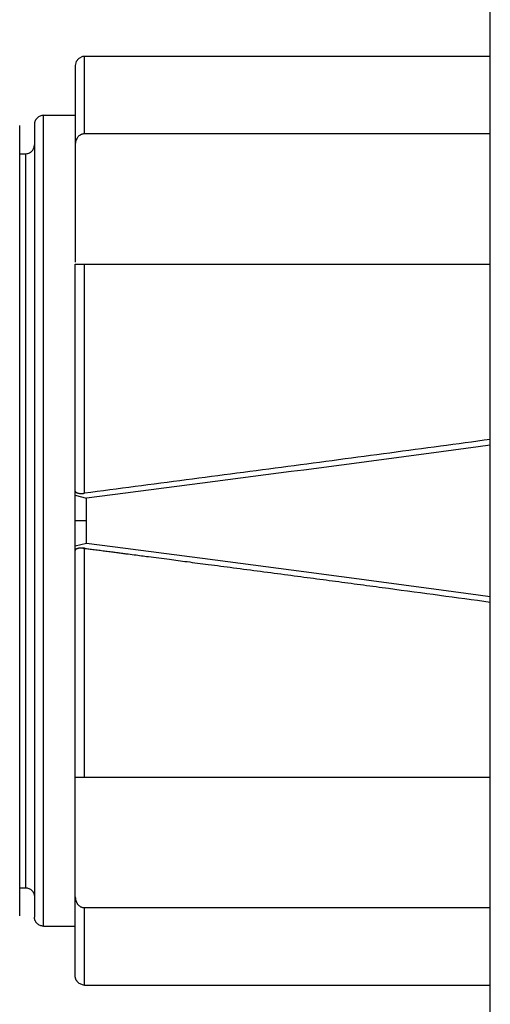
# Model space of a CAD drawing. Header units: millimetres. Extents: x 0 to 2550, y 0 to 1188.
# Tile 96 of 218: x 289.81 to 291.88, y 445.57 to 449.91. Entities that reach past the tile are written whole.
import ezdxf

# ---------------------------------------------------------------- set-up
doc = ezdxf.new("R2010")
doc.units = ezdxf.units.MM
doc.header["$LTSCALE"] = 46.255
for name, color, linetype in [('A2600102_ABL255', 7, 'CONTINUOUS'), ('E2030301_ABL256', 7, 'CONTINUOUS'), ('M2000801_PBL8', 7, 'CONTINUOUS'), ('R2538000302_HARNESS_PBL257', 7, 'CONTINUOUS'), ('TOP_VIEW_VBL2', 7, 'CONTINUOUS')]:
    doc.layers.add(name, color=color, linetype=linetype)

# ---------------------------------------------------------------- blocks, each defined once
blk = doc.blocks.new('M2000801_PBL8', base_point=(325.4642, 478.1436))
at = {"layer": 'M2000801_PBL8', "color": 7}
blk.add_line((291.8829, 441.42), (291.8829, 464.643), dxfattribs=at)
blk = doc.blocks.new('R2538000302_HARNESS_PBL257', base_point=(289.5879, 447.7001))
at = {"layer": 'R2538000302_HARNESS_PBL257', "color": 7}
for p, q in [((290.0529, 449.7101), (290.0529, 448.8423)), ((291.8829, 449.7501), (290.0929, 449.7501)), ((289.8729, 449.4501), (289.8729, 445.9501)), ((289.9129, 449.4901), (290.0529, 449.4901)), ((289.8079, 445.9551), (289.8079, 449.4451)), ((291.8829, 449.4082), (290.0929, 449.4082)), ((289.8079, 449.3201), (289.8329, 449.3201)), ((290.0529, 445.6901), (290.0529, 448.8335)), ((290.0576, 448.833), (290.0638, 448.8331)), ((290.0929, 448.8336), (291.8829, 448.8336)), ((290.0529, 447.8126), (290.1029, 447.8005)), ((290.1029, 447.5996), (290.1029, 447.8005)), ((290.1029, 447.5996), (290.0529, 447.5875)), ((291.8829, 446.5666), (290.0929, 446.5666)), ((289.8079, 446.0801), (289.8329, 446.0801)), ((290.0929, 445.992), (291.8829, 445.992)), ((289.9129, 445.9101), (290.0529, 445.9101)), ((290.0929, 445.6501), (291.8829, 445.6501))]:
    blk.add_line(p, q, dxfattribs=at)
at = {"layer": 'R2538000302_HARNESS_PBL257', "color": 2}
for p, q in [((290.0929, 449.4082), (290.0929, 449.7501)), ((289.9129, 445.9101), (289.9129, 449.4901)), ((289.8329, 449.3201), (289.8329, 446.0801)), ((290.0929, 447.8216), (290.0929, 448.8336)), ((290.1029, 447.7001), (290.0529, 447.7001)), ((290.0929, 446.5666), (290.0929, 447.5786)), ((290.0929, 445.6501), (290.0929, 445.992))]:
    blk.add_line(p, q, dxfattribs=at)
at = {"layer": 'R2538000302_HARNESS_PBL257', "color": 7}
blk.add_lwpolyline([(290.0929, 449.7501), (290.0841, 449.7491), (290.068, 449.7414), (290.0569, 449.7275), (290.0529, 449.7101)], dxfattribs=at)
for major_axis, start_param, end_param in [((17.6948, 1.986), -1.178625, -1.066705), ((17.6948, -1.986), 1.066705, 1.178625)]:
    blk.add_ellipse((283.2661, 447.7001), major_axis=major_axis, ratio=0.040277, start_param=start_param, end_param=end_param, dxfattribs=at)
for points, knots in [([(289.9129, 449.4901), (289.9104, 449.4901), (289.9052, 449.4895), (289.8976, 449.487), (289.8906, 449.4832), (289.8854, 449.479), (289.8818, 449.4751), (289.8794, 449.4719), (289.8773, 449.4686), (289.8757, 449.4651), (289.8744, 449.4614), (289.8733, 449.4565), (289.8729, 449.4526), (289.8729, 449.4501)], [0, 0, 0, 0, 0.122796, 0.24887, 0.376878, 0.504868, 0.56836, 0.63127, 0.693565, 0.755391, 0.816919, 0.878229, 1, 1, 1, 1]), ([(290.0929, 449.4082), (290.0915, 449.4082), (290.0886, 449.408), (290.0843, 449.4072), (290.0802, 449.4059), (290.0762, 449.404), (290.0725, 449.4018), (290.0691, 449.3991), (290.0659, 449.396), (290.0622, 449.3916), (290.0584, 449.3854), (290.0552, 449.3773), (290.0533, 449.3688), (290.0529, 449.363), (290.0529, 449.3601)], [0, 0, 0, 0, 0.062455, 0.124933, 0.18751, 0.250102, 0.312599, 0.375117, 0.437696, 0.500232, 0.625107, 0.750117, 0.875067, 1, 1, 1, 1]), ([(289.8329, 449.3201), (289.8355, 449.3201), (289.8407, 449.3207), (289.8482, 449.3232), (289.8552, 449.327), (289.8604, 449.3312), (289.8641, 449.3351), (289.8665, 449.3382), (289.8685, 449.3416), (289.8701, 449.3451), (289.8714, 449.3488), (289.8726, 449.3537), (289.8729, 449.3576), (289.8729, 449.3601)], [0, 0, 0, 0, 0.122796, 0.24887, 0.376878, 0.504868, 0.56836, 0.63127, 0.693565, 0.755391, 0.816919, 0.878229, 1, 1, 1, 1]), ([(290.0529, 448.8335), (290.0529, 448.8335), (290.0528, 448.8335), (290.0526, 448.8335), (290.0525, 448.8335), (290.0525, 448.8335), (290.0524, 448.8335), (290.0524, 448.8335), (290.0524, 448.8335), (290.0524, 448.8335), (290.0524, 448.8335), (290.0524, 448.8335), (290.0524, 448.8335), (290.0524, 448.8334), (290.0524, 448.8334), (290.0524, 448.8334), (290.0524, 448.8334), (290.0525, 448.8334), (290.0525, 448.8334), (290.0526, 448.8334), (290.0527, 448.8334), (290.0528, 448.8334), (290.0529, 448.8334), (290.0531, 448.8334), (290.0533, 448.8333), (290.0535, 448.8333), (290.0537, 448.8333), (290.0539, 448.8332), (290.054, 448.8332), (290.0541, 448.8331), (290.0542, 448.8331), (290.0543, 448.8331), (290.0546, 448.8331), (290.0549, 448.8331), (290.0554, 448.833), (290.0559, 448.833), (290.0564, 448.833), (290.057, 448.833), (290.0574, 448.833), (290.0576, 448.833)], [0, 0, 0, 0, 0.028586, 0.051456, 0.069022, 0.075945, 0.081697, 0.086333, 0.089906, 0.092478, 0.094122, 0.094983, 0.095653, 0.096902, 0.098857, 0.101503, 0.104801, 0.11317, 0.123579, 0.135627, 0.148912, 0.163028, 0.192134, 0.219798, 0.244634, 0.286356, 0.342743, 0.372155, 0.385625, 0.393723, 0.406114, 0.433618, 0.479811, 0.54217, 0.617946, 0.70438, 0.79871, 0.898171, 1, 1, 1, 1]), ([(290.0638, 448.8331), (290.0658, 448.8332), (290.0701, 448.8333), (290.077, 448.8334), (290.0847, 448.8336), (290.0901, 448.8336), (290.0929, 448.8336)], [0, 0, 0, 0, 0.201761, 0.442169, 0.712595, 1, 1, 1, 1]), ([(291.883, 448.0589), (291.8096, 448.0489), (291.6618, 448.029), (291.4389, 447.999), (291.2147, 447.969), (290.9901, 447.9392), (290.7659, 447.9095), (290.4669, 447.8702), (290.2425, 447.841), (290.0929, 447.8216)], [0, 0, 0, 0, 0.123016, 0.247745, 0.373662, 0.498919, 0.624072, 0.749398, 1, 1, 1, 1]), ([(290.0529, 447.8313), (290.0528, 447.8312), (290.0527, 447.831), (290.0526, 447.8308), (290.0526, 447.8306), (290.0527, 447.8305), (290.0528, 447.8302), (290.053, 447.83), (290.0532, 447.8297), (290.0534, 447.8294), (290.0536, 447.8291), (290.0538, 447.8286), (290.0541, 447.8281), (290.0544, 447.8275), (290.0548, 447.827), (290.0551, 447.8267), (290.0555, 447.8263), (290.0561, 447.8258), (290.0569, 447.8253), (290.0577, 447.8248), (290.0586, 447.8243), (290.0596, 447.8239), (290.061, 447.8233), (290.0622, 447.8229), (290.0629, 447.8227)], [0, 0, 0, 0, 0.028995, 0.040808, 0.052219, 0.063938, 0.07627, 0.102553, 0.129379, 0.155339, 0.18056, 0.205258, 0.25382, 0.302462, 0.352954, 0.379667, 0.407822, 0.468297, 0.532911, 0.600965, 0.672666, 0.74823, 0.827865, 1, 1, 1, 1]), ([(290.0629, 447.8227), (290.0639, 447.8224), (290.0659, 447.8219), (290.0692, 447.8213), (290.0727, 447.8209), (290.0778, 447.8206), (290.0832, 447.8207), (290.0887, 447.8211), (290.0915, 447.8214), (290.0929, 447.8216)], [0, 0, 0, 0, 0.099738, 0.208748, 0.326158, 0.451459, 0.719127, 0.858852, 1, 1, 1, 1]), ([(290.0929, 447.5786), (290.0913, 447.5788), (290.088, 447.5792), (290.0831, 447.5795), (290.0784, 447.5795), (290.0739, 447.5793), (290.0697, 447.5789), (290.0659, 447.5783), (290.0625, 447.5774), (290.0604, 447.5767), (290.0595, 447.5762)], [0, 0, 0, 0, 0.147436, 0.292534, 0.433091, 0.566921, 0.691611, 0.806047, 0.909098, 1, 1, 1, 1]), ([(290.0929, 447.5786), (290.0924, 447.5787), (290.0914, 447.5788), (290.09, 447.579), (290.0889, 447.5792), (290.0881, 447.5793), (290.0875, 447.5793), (290.0872, 447.5794), (290.0869, 447.5794), (290.0872, 447.5794), (290.0874, 447.5794), (290.0879, 447.5793), (290.0886, 447.5792), (290.0895, 447.5791), (290.0906, 447.5789), (290.0919, 447.5788), (290.0933, 447.5786), (290.0956, 447.5783), (290.0987, 447.5779), (290.1046, 447.5771), (290.1173, 447.5755), (290.1373, 447.5729), (290.1625, 447.5696), (290.1877, 447.5663), (290.2117, 447.5632), (290.2344, 447.5602), (290.2558, 447.5575), (290.2819, 447.554), (290.3217, 447.5489), (290.3855, 447.5405), (290.463, 447.5304), (290.5508, 447.5189), (290.645, 447.5065), (290.7531, 447.4923), (290.87, 447.4769), (290.988, 447.4613), (291.1027, 447.4461), (291.2141, 447.4312), (291.3243, 447.4165), (291.4724, 447.3967), (291.6587, 447.3716), (291.8082, 447.3514), (291.883, 447.3413)], [0, 0, 0, 0, 0.000895, 0.001642, 0.002246, 0.002711, 0.00304, 0.003239, 0.00331, 0.003362, 0.003532, 0.003817, 0.004213, 0.004715, 0.005319, 0.006022, 0.006819, 0.007706, 0.009734, 0.012073, 0.017552, 0.030801, 0.045352, 0.05945, 0.072764, 0.085331, 0.097187, 0.10837, 0.128858, 0.163354, 0.214615, 0.25783, 0.309573, 0.371274, 0.437854, 0.504237, 0.567596, 0.628947, 0.689686, 0.751041, 0.875508, 1, 1, 1, 1]), ([(290.0595, 447.5762), (290.059, 447.576), (290.058, 447.5755), (290.0566, 447.5747), (290.0555, 447.5739), (290.0546, 447.573), (290.0538, 447.572), (290.0533, 447.571), (290.053, 447.57), (290.0529, 447.5692), (290.0529, 447.5689)], [0, 0, 0, 0, 0.164093, 0.314047, 0.45061, 0.574989, 0.689326, 0.796305, 0.898813, 1, 1, 1, 1]), ([(290.0576, 446.5672), (290.0572, 446.5672), (290.0565, 446.5672), (290.0556, 446.5672), (290.0548, 446.5671), (290.0542, 446.5671), (290.0538, 446.567), (290.0536, 446.567), (290.0534, 446.567), (290.0532, 446.5669), (290.0531, 446.5669), (290.053, 446.5668), (290.0529, 446.5668), (290.0529, 446.5667), (290.0529, 446.5667)], [0, 0, 0, 0, 0.232556, 0.432761, 0.601204, 0.738349, 0.79537, 0.844822, 0.886847, 0.921639, 0.949493, 0.970922, 0.986985, 1, 1, 1, 1]), ([(290.0929, 446.5666), (290.0892, 446.5666), (290.082, 446.5667), (290.0734, 446.5668), (290.0674, 446.567), (290.0636, 446.5671), (290.0604, 446.5672), (290.0584, 446.5672), (290.0576, 446.5672)], [0, 0, 0, 0, 0.319106, 0.605224, 0.728319, 0.835524, 0.926149, 1, 1, 1, 1]), ([(289.8329, 446.0801), (289.8355, 446.0801), (289.8407, 446.0795), (289.8482, 446.077), (289.8552, 446.0732), (289.8604, 446.069), (289.8641, 446.0651), (289.8665, 446.0619), (289.8685, 446.0586), (289.8701, 446.0551), (289.8714, 446.0514), (289.8726, 446.0465), (289.8729, 446.0426), (289.8729, 446.0401)], [0, 0, 0, 0, 0.122796, 0.24887, 0.376878, 0.504868, 0.56836, 0.63127, 0.693565, 0.755391, 0.816919, 0.878229, 1, 1, 1, 1]), ([(290.0529, 446.0401), (290.0529, 446.0399), (290.0528, 446.0396), (290.0528, 446.039), (290.0529, 446.0385), (290.053, 446.0378), (290.0531, 446.0369), (290.0532, 446.0358), (290.0532, 446.0347), (290.0533, 446.0336), (290.0534, 446.0325), (290.0535, 446.0311), (290.0538, 446.0293), (290.0542, 446.0272), (290.0548, 446.0251), (290.0554, 446.023), (290.0561, 446.0209), (290.0568, 446.0189), (290.0577, 446.0169), (290.0589, 446.0143), (290.0607, 446.0111), (290.0631, 446.0075), (290.0659, 446.0042), (290.0691, 446.0011), (290.0725, 445.9984), (290.0762, 445.9962), (290.0801, 445.9943), (290.0843, 445.993), (290.0886, 445.9922), (290.0915, 445.992), (290.0929, 445.992)], [0, 0, 0, 0, 0.007719, 0.015503, 0.02343, 0.031414, 0.047231, 0.062875, 0.078408, 0.093885, 0.109355, 0.124864, 0.156008, 0.1873, 0.218682, 0.250074, 0.281374, 0.31257, 0.343781, 0.375047, 0.437601, 0.500037, 0.562517, 0.625063, 0.687471, 0.749977, 0.812521, 0.874921, 0.937485, 1, 1, 1, 1]), ([(289.9129, 445.9101), (289.9104, 445.9101), (289.9052, 445.9107), (289.8976, 445.9132), (289.8906, 445.917), (289.8854, 445.9212), (289.8818, 445.9251), (289.8794, 445.9282), (289.8773, 445.9316), (289.8757, 445.9351), (289.8744, 445.9388), (289.8733, 445.9437), (289.8729, 445.9476), (289.8729, 445.9501)], [0, 0, 0, 0, 0.122796, 0.24887, 0.376878, 0.504868, 0.56836, 0.63127, 0.693565, 0.755391, 0.816919, 0.878229, 1, 1, 1, 1]), ([(290.0929, 445.6501), (290.0904, 445.6501), (290.0852, 445.6507), (290.0776, 445.6532), (290.0706, 445.657), (290.0654, 445.6612), (290.0618, 445.6651), (290.0594, 445.6682), (290.0573, 445.6716), (290.0557, 445.6751), (290.0544, 445.6788), (290.0533, 445.6837), (290.0529, 445.6876), (290.0529, 445.6901)], [0, 0, 0, 0, 0.122796, 0.24887, 0.376878, 0.504868, 0.56836, 0.63127, 0.693565, 0.755391, 0.816919, 0.878229, 1, 1, 1, 1])]:
    blk.add_open_spline(points, degree=3, knots=knots, dxfattribs=at)
blk = doc.blocks.new('E2030301_ABL256', base_point=(289.5879, 447.7001))
at = {"layer": 'R2538000302_HARNESS_PBL257'}
blk.add_blockref('R2538000302_HARNESS_PBL257', (289.5879, 447.7001), dxfattribs=at)
blk = doc.blocks.new('A2600102_ABL255', base_point=(290.9679, 453.7001))
at = {"layer": 'E2030301_ABL256'}
blk.add_blockref('E2030301_ABL256', (289.5879, 447.7001), dxfattribs=at)
blk = doc.blocks.new('TOP_VIEW_VBL2', base_point=(351.0147, 467.9032))
at = {"layer": 'A2600102_ABL255'}
blk.add_blockref('A2600102_ABL255', (290.9679, 453.7001), dxfattribs=at)
at = {"layer": 'M2000801_PBL8'}
blk.add_blockref('M2000801_PBL8', (325.4642, 478.1436), dxfattribs=at)

msp = doc.modelspace()

# ---------------------------------------------------------------- block references
at = {"layer": 'TOP_VIEW_VBL2'}
msp.add_blockref('TOP_VIEW_VBL2', (351.0147, 467.9032), dxfattribs=at)

doc.saveas('drawing.dxf')
